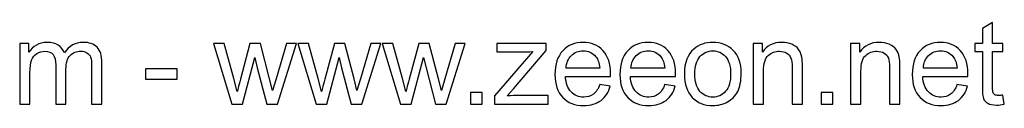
# Model space of a CAD drawing. Header units: millimetres. Extents: x -762 to 758, y -361 to 1446.
# Tile 57 of 150: x 245 to 695, y -361 to -323. Entities that reach past the tile are written whole.
import ezdxf

# ---------------------------------------------------------------- set-up
doc = ezdxf.new("R2010")
doc.units = ezdxf.units.MM
doc.header["$MEASUREMENT"] = 0
doc.layers.add('Layer 1', color=7, linetype='Continuous')

msp = doc.modelspace()

# ---------------------------------------------------------------- linework, layer by layer
at = {"layer": 'Layer 1', "color": 250}
for points, knots in [([(694.4924, -356.0485), (694.4924, -356.0485), (695.1331, -360.1956), (695.1331, -360.1956), (695.1331, -360.1956), (693.816, -360.4715), (692.6324, -360.6139), (691.6001, -360.6139), (691.6001, -360.6139), (689.9003, -360.6139), (688.5833, -360.3469), (687.6399, -359.804), (687.6399, -359.804), (686.7055, -359.2612), (686.047, -358.5581), (685.6643, -357.6771), (685.6643, -357.6771), (685.2816, -356.7961), (685.0947, -354.945), (685.0947, -352.124), (685.0947, -352.124), (685.0947, -352.124), (685.0947, -336.1587), (685.0947, -336.1587), (685.0947, -336.1587), (685.0947, -336.1587), (681.624, -336.1587), (681.624, -336.1587), (681.624, -336.1587), (681.624, -336.1587), (681.624, -332.5278), (681.624, -332.5278), (681.624, -332.5278), (681.624, -332.5278), (685.0947, -332.5278), (685.0947, -332.5278), (685.0947, -332.5278), (685.0947, -332.5278), (685.0947, -325.6753), (685.0947, -325.6753), (685.0947, -325.6753), (685.0947, -325.6753), (689.7936, -322.8543), (689.7936, -322.8543), (689.7936, -322.8543), (689.7936, -322.8543), (689.7936, -332.5278), (689.7936, -332.5278), (689.7936, -332.5278), (689.7936, -332.5278), (694.4924, -332.5278), (694.4924, -332.5278), (694.4924, -332.5278), (694.4924, -332.5278), (694.4924, -336.1587), (694.4924, -336.1587), (694.4924, -336.1587), (694.4924, -336.1587), (689.7936, -336.1587), (689.7936, -336.1587), (689.7936, -336.1587), (689.7936, -336.1587), (689.7936, -352.3909), (689.7936, -352.3909), (689.7936, -352.3909), (689.7936, -353.7347), (689.8736, -354.598), (690.0427, -354.9806), (690.0427, -354.9806), (690.2029, -355.3633), (690.4699, -355.6659), (690.8437, -355.8973), (690.8437, -355.8973), (691.2174, -356.1197), (691.7514, -356.2354), (692.4455, -356.2354), (692.4455, -356.2354), (692.9617, -356.2354), (693.6469, -356.1731), (694.4924, -356.0485)], [0, 0, 0, 0, 0.04761905, 0.04761905, 0.04761905, 0.04761905, 0.0952381, 0.0952381, 0.0952381, 0.0952381, 0.14285714, 0.14285714, 0.14285714, 0.14285714, 0.19047619, 0.19047619, 0.19047619, 0.19047619, 0.23809524, 0.23809524, 0.23809524, 0.23809524, 0.28571429, 0.28571429, 0.28571429, 0.28571429, 0.33333333, 0.33333333, 0.33333333, 0.33333333, 0.38095238, 0.38095238, 0.38095238, 0.38095238, 0.42857143, 0.42857143, 0.42857143, 0.42857143, 0.47619048, 0.47619048, 0.47619048, 0.47619048, 0.52380952, 0.52380952, 0.52380952, 0.52380952, 0.57142857, 0.57142857, 0.57142857, 0.57142857, 0.61904762, 0.61904762, 0.61904762, 0.61904762, 0.66666667, 0.66666667, 0.66666667, 0.66666667, 0.71428571, 0.71428571, 0.71428571, 0.71428571, 0.76190476, 0.76190476, 0.76190476, 0.76190476, 0.80952381, 0.80952381, 0.80952381, 0.80952381, 0.85714286, 0.85714286, 0.85714286, 0.85714286, 0.9047619, 0.9047619, 0.9047619, 0.9047619, 1, 1, 1, 1]), ([(245.0791, -360.2401), (245.0791, -360.2401), (245.0791, -332.5278), (245.0791, -332.5278), (245.0791, -332.5278), (245.0791, -332.5278), (249.2974, -332.5278), (249.2974, -332.5278), (249.2974, -332.5278), (249.2974, -332.5278), (249.2974, -336.4435), (249.2974, -336.4435), (249.2974, -336.4435), (250.1606, -335.0908), (251.3175, -333.9962), (252.7592, -333.1774), (252.7592, -333.1774), (254.2009, -332.3498), (255.8383, -331.9404), (257.6805, -331.9404), (257.6805, -331.9404), (259.7273, -331.9404), (261.4093, -332.3676), (262.7175, -333.213), (262.7175, -333.213), (264.0256, -334.0674), (264.9512, -335.251), (265.4851, -336.7816), (265.4851, -336.7816), (267.6921, -333.5512), (270.5488, -331.9404), (274.0729, -331.9404), (274.0729, -331.9404), (276.8317, -331.9404), (278.9586, -332.6969), (280.4359, -334.2186), (280.4359, -334.2186), (281.9221, -335.7404), (282.6696, -338.0809), (282.6696, -341.2402), (282.6696, -341.2402), (282.6696, -341.2402), (282.6696, -360.2401), (282.6696, -360.2401), (282.6696, -360.2401), (282.6696, -360.2401), (277.9708, -360.2401), (277.9708, -360.2401), (277.9708, -360.2401), (277.9708, -360.2401), (277.9708, -342.7975), (277.9708, -342.7975), (277.9708, -342.7975), (277.9708, -340.9287), (277.8106, -339.576), (277.508, -338.7484), (277.508, -338.7484), (277.2055, -337.9207), (276.6537, -337.2622), (275.8439, -336.7549), (275.8439, -336.7549), (275.0429, -336.2477), (274.0996, -335.9985), (273.0228, -335.9985), (273.0228, -335.9985), (271.065, -335.9985), (269.4453, -336.6481), (268.1549, -337.9385), (268.1549, -337.9385), (266.8645, -339.2378), (266.2238, -341.3114), (266.2238, -344.1591), (266.2238, -344.1591), (266.2238, -344.1591), (266.2238, -360.2401), (266.2238, -360.2401), (266.2238, -360.2401), (266.2238, -360.2401), (261.525, -360.2401), (261.525, -360.2401), (261.525, -360.2401), (261.525, -360.2401), (261.525, -342.2547), (261.525, -342.2547), (261.525, -342.2547), (261.525, -340.1723), (261.1423, -338.606), (260.3769, -337.5648), (260.3769, -337.5648), (259.6116, -336.5236), (258.3568, -335.9985), (256.6215, -335.9985), (256.6215, -335.9985), (255.3044, -335.9985), (254.0852, -336.3456), (252.9639, -337.0397), (252.9639, -337.0397), (251.8426, -337.7339), (251.0327, -338.7484), (250.5255, -340.0922), (250.5255, -340.0922), (250.0271, -341.4271), (249.7779, -343.3582), (249.7779, -345.8767), (249.7779, -345.8767), (249.7779, -345.8767), (249.7779, -360.2401), (249.7779, -360.2401), (249.7779, -360.2401), (249.7779, -360.2401), (245.0791, -360.2401), (245.0791, -360.2401)], [0, 0, 0, 0, 0.03448276, 0.03448276, 0.03448276, 0.03448276, 0.06896552, 0.06896552, 0.06896552, 0.06896552, 0.10344828, 0.10344828, 0.10344828, 0.10344828, 0.13793103, 0.13793103, 0.13793103, 0.13793103, 0.17241379, 0.17241379, 0.17241379, 0.17241379, 0.20689655, 0.20689655, 0.20689655, 0.20689655, 0.24137931, 0.24137931, 0.24137931, 0.24137931, 0.27586207, 0.27586207, 0.27586207, 0.27586207, 0.31034483, 0.31034483, 0.31034483, 0.31034483, 0.34482759, 0.34482759, 0.34482759, 0.34482759, 0.37931034, 0.37931034, 0.37931034, 0.37931034, 0.4137931, 0.4137931, 0.4137931, 0.4137931, 0.44827586, 0.44827586, 0.44827586, 0.44827586, 0.48275862, 0.48275862, 0.48275862, 0.48275862, 0.51724138, 0.51724138, 0.51724138, 0.51724138, 0.55172414, 0.55172414, 0.55172414, 0.55172414, 0.5862069, 0.5862069, 0.5862069, 0.5862069, 0.62068966, 0.62068966, 0.62068966, 0.62068966, 0.65517241, 0.65517241, 0.65517241, 0.65517241, 0.68965517, 0.68965517, 0.68965517, 0.68965517, 0.72413793, 0.72413793, 0.72413793, 0.72413793, 0.75862069, 0.75862069, 0.75862069, 0.75862069, 0.79310345, 0.79310345, 0.79310345, 0.79310345, 0.82758621, 0.82758621, 0.82758621, 0.82758621, 0.86206897, 0.86206897, 0.86206897, 0.86206897, 0.89655172, 0.89655172, 0.89655172, 0.89655172, 0.93103448, 0.93103448, 0.93103448, 0.93103448, 1, 1, 1, 1]), ([(341.9921, -360.2401), (341.9921, -360.2401), (333.6179, -332.5278), (333.6179, -332.5278), (333.6179, -332.5278), (333.6179, -332.5278), (338.5303, -332.5278), (338.5303, -332.5278), (338.5303, -332.5278), (338.5303, -332.5278), (342.9532, -348.5198), (342.9532, -348.5198), (342.9532, -348.5198), (342.9532, -348.5198), (344.5195, -354.4734), (344.5195, -354.4734), (344.5195, -354.4734), (344.5818, -354.1797), (345.0623, -352.2753), (345.9523, -348.76), (345.9523, -348.76), (345.9523, -348.76), (350.3396, -332.5278), (350.3396, -332.5278), (350.3396, -332.5278), (350.3396, -332.5278), (355.1541, -332.5278), (355.1541, -332.5278), (355.1541, -332.5278), (355.1541, -332.5278), (359.3279, -348.6177), (359.3279, -348.6177), (359.3279, -348.6177), (359.3279, -348.6177), (360.6895, -353.8949), (360.6895, -353.8949), (360.6895, -353.8949), (360.6895, -353.8949), (362.2824, -348.5465), (362.2824, -348.5465), (362.2824, -348.5465), (362.2824, -348.5465), (367.0702, -332.5278), (367.0702, -332.5278), (367.0702, -332.5278), (367.0702, -332.5278), (371.6356, -332.5278), (371.6356, -332.5278), (371.6356, -332.5278), (371.6356, -332.5278), (362.941, -360.2401), (362.941, -360.2401), (362.941, -360.2401), (362.941, -360.2401), (358.082, -360.2401), (358.082, -360.2401), (358.082, -360.2401), (358.082, -360.2401), (353.6857, -343.6608), (353.6857, -343.6608), (353.6857, -343.6608), (353.6857, -343.6608), (352.5733, -338.9175), (352.5733, -338.9175), (352.5733, -338.9175), (352.5733, -338.9175), (346.9668, -360.2401), (346.9668, -360.2401), (346.9668, -360.2401), (346.9668, -360.2401), (341.9921, -360.2401), (341.9921, -360.2401)], [0, 0, 0, 0, 0.05263158, 0.05263158, 0.05263158, 0.05263158, 0.10526316, 0.10526316, 0.10526316, 0.10526316, 0.15789474, 0.15789474, 0.15789474, 0.15789474, 0.21052632, 0.21052632, 0.21052632, 0.21052632, 0.26315789, 0.26315789, 0.26315789, 0.26315789, 0.31578947, 0.31578947, 0.31578947, 0.31578947, 0.36842105, 0.36842105, 0.36842105, 0.36842105, 0.42105263, 0.42105263, 0.42105263, 0.42105263, 0.47368421, 0.47368421, 0.47368421, 0.47368421, 0.52631579, 0.52631579, 0.52631579, 0.52631579, 0.57894737, 0.57894737, 0.57894737, 0.57894737, 0.63157895, 0.63157895, 0.63157895, 0.63157895, 0.68421053, 0.68421053, 0.68421053, 0.68421053, 0.73684211, 0.73684211, 0.73684211, 0.73684211, 0.78947368, 0.78947368, 0.78947368, 0.78947368, 0.84210526, 0.84210526, 0.84210526, 0.84210526, 0.89473684, 0.89473684, 0.89473684, 0.89473684, 1, 1, 1, 1]), ([(380.5526, -360.2401), (380.5526, -360.2401), (372.1784, -332.5278), (372.1784, -332.5278), (372.1784, -332.5278), (372.1784, -332.5278), (377.0908, -332.5278), (377.0908, -332.5278), (377.0908, -332.5278), (377.0908, -332.5278), (381.5137, -348.5198), (381.5137, -348.5198), (381.5137, -348.5198), (381.5137, -348.5198), (383.08, -354.4734), (383.08, -354.4734), (383.08, -354.4734), (383.1423, -354.1797), (383.6228, -352.2753), (384.5128, -348.76), (384.5128, -348.76), (384.5128, -348.76), (388.9001, -332.5278), (388.9001, -332.5278), (388.9001, -332.5278), (388.9001, -332.5278), (393.7146, -332.5278), (393.7146, -332.5278), (393.7146, -332.5278), (393.7146, -332.5278), (397.8884, -348.6177), (397.8884, -348.6177), (397.8884, -348.6177), (397.8884, -348.6177), (399.25, -353.8949), (399.25, -353.8949), (399.25, -353.8949), (399.25, -353.8949), (400.8429, -348.5465), (400.8429, -348.5465), (400.8429, -348.5465), (400.8429, -348.5465), (405.6307, -332.5278), (405.6307, -332.5278), (405.6307, -332.5278), (405.6307, -332.5278), (410.1961, -332.5278), (410.1961, -332.5278), (410.1961, -332.5278), (410.1961, -332.5278), (401.5015, -360.2401), (401.5015, -360.2401), (401.5015, -360.2401), (401.5015, -360.2401), (396.6425, -360.2401), (396.6425, -360.2401), (396.6425, -360.2401), (396.6425, -360.2401), (392.2462, -343.6608), (392.2462, -343.6608), (392.2462, -343.6608), (392.2462, -343.6608), (391.1338, -338.9175), (391.1338, -338.9175), (391.1338, -338.9175), (391.1338, -338.9175), (385.5273, -360.2401), (385.5273, -360.2401), (385.5273, -360.2401), (385.5273, -360.2401), (380.5526, -360.2401), (380.5526, -360.2401)], [0, 0, 0, 0, 0.05263158, 0.05263158, 0.05263158, 0.05263158, 0.10526316, 0.10526316, 0.10526316, 0.10526316, 0.15789474, 0.15789474, 0.15789474, 0.15789474, 0.21052632, 0.21052632, 0.21052632, 0.21052632, 0.26315789, 0.26315789, 0.26315789, 0.26315789, 0.31578947, 0.31578947, 0.31578947, 0.31578947, 0.36842105, 0.36842105, 0.36842105, 0.36842105, 0.42105263, 0.42105263, 0.42105263, 0.42105263, 0.47368421, 0.47368421, 0.47368421, 0.47368421, 0.52631579, 0.52631579, 0.52631579, 0.52631579, 0.57894737, 0.57894737, 0.57894737, 0.57894737, 0.63157895, 0.63157895, 0.63157895, 0.63157895, 0.68421053, 0.68421053, 0.68421053, 0.68421053, 0.73684211, 0.73684211, 0.73684211, 0.73684211, 0.78947368, 0.78947368, 0.78947368, 0.78947368, 0.84210526, 0.84210526, 0.84210526, 0.84210526, 0.89473684, 0.89473684, 0.89473684, 0.89473684, 1, 1, 1, 1]), ([(419.1131, -360.2401), (419.1131, -360.2401), (410.7389, -332.5278), (410.7389, -332.5278), (410.7389, -332.5278), (410.7389, -332.5278), (415.6513, -332.5278), (415.6513, -332.5278), (415.6513, -332.5278), (415.6513, -332.5278), (420.0742, -348.5198), (420.0742, -348.5198), (420.0742, -348.5198), (420.0742, -348.5198), (421.6405, -354.4734), (421.6405, -354.4734), (421.6405, -354.4734), (421.7028, -354.1797), (422.1833, -352.2753), (423.0733, -348.76), (423.0733, -348.76), (423.0733, -348.76), (427.4606, -332.5278), (427.4606, -332.5278), (427.4606, -332.5278), (427.4606, -332.5278), (432.2751, -332.5278), (432.2751, -332.5278), (432.2751, -332.5278), (432.2751, -332.5278), (436.4489, -348.6177), (436.4489, -348.6177), (436.4489, -348.6177), (436.4489, -348.6177), (437.8105, -353.8949), (437.8105, -353.8949), (437.8105, -353.8949), (437.8105, -353.8949), (439.4034, -348.5465), (439.4034, -348.5465), (439.4034, -348.5465), (439.4034, -348.5465), (444.1912, -332.5278), (444.1912, -332.5278), (444.1912, -332.5278), (444.1912, -332.5278), (448.7566, -332.5278), (448.7566, -332.5278), (448.7566, -332.5278), (448.7566, -332.5278), (440.062, -360.2401), (440.062, -360.2401), (440.062, -360.2401), (440.062, -360.2401), (435.203, -360.2401), (435.203, -360.2401), (435.203, -360.2401), (435.203, -360.2401), (430.8067, -343.6608), (430.8067, -343.6608), (430.8067, -343.6608), (430.8067, -343.6608), (429.6943, -338.9175), (429.6943, -338.9175), (429.6943, -338.9175), (429.6943, -338.9175), (424.0878, -360.2401), (424.0878, -360.2401), (424.0878, -360.2401), (424.0878, -360.2401), (419.1131, -360.2401), (419.1131, -360.2401)], [0, 0, 0, 0, 0.05263158, 0.05263158, 0.05263158, 0.05263158, 0.10526316, 0.10526316, 0.10526316, 0.10526316, 0.15789474, 0.15789474, 0.15789474, 0.15789474, 0.21052632, 0.21052632, 0.21052632, 0.21052632, 0.26315789, 0.26315789, 0.26315789, 0.26315789, 0.31578947, 0.31578947, 0.31578947, 0.31578947, 0.36842105, 0.36842105, 0.36842105, 0.36842105, 0.42105263, 0.42105263, 0.42105263, 0.42105263, 0.47368421, 0.47368421, 0.47368421, 0.47368421, 0.52631579, 0.52631579, 0.52631579, 0.52631579, 0.57894737, 0.57894737, 0.57894737, 0.57894737, 0.63157895, 0.63157895, 0.63157895, 0.63157895, 0.68421053, 0.68421053, 0.68421053, 0.68421053, 0.73684211, 0.73684211, 0.73684211, 0.73684211, 0.78947368, 0.78947368, 0.78947368, 0.78947368, 0.84210526, 0.84210526, 0.84210526, 0.84210526, 0.89473684, 0.89473684, 0.89473684, 0.89473684, 1, 1, 1, 1]), ([(462.0966, -360.2401), (462.0966, -360.2401), (462.0966, -356.4134), (462.0966, -356.4134), (462.0966, -356.4134), (462.0966, -356.4134), (479.646, -336.1587), (479.646, -336.1587), (479.646, -336.1587), (477.6525, -336.2655), (475.8994, -336.3189), (474.3865, -336.3189), (474.3865, -336.3189), (474.3865, -336.3189), (463.1645, -336.3189), (463.1645, -336.3189), (463.1645, -336.3189), (463.1645, -336.3189), (463.1645, -332.5278), (463.1645, -332.5278), (463.1645, -332.5278), (463.1645, -332.5278), (485.7509, -332.5278), (485.7509, -332.5278), (485.7509, -332.5278), (485.7509, -332.5278), (485.7509, -335.6158), (485.7509, -335.6158), (485.7509, -335.6158), (485.7509, -335.6158), (470.7289, -353.183), (470.7289, -353.183), (470.7289, -353.183), (470.7289, -353.183), (467.8544, -356.449), (467.8544, -356.449), (467.8544, -356.449), (469.9636, -356.271), (471.9392, -356.182), (473.7814, -356.182), (473.7814, -356.182), (473.7814, -356.182), (486.6052, -356.182), (486.6052, -356.182), (486.6052, -356.182), (486.6052, -356.182), (486.6052, -360.2401), (486.6052, -360.2401), (486.6052, -360.2401), (486.6052, -360.2401), (462.0966, -360.2401), (462.0966, -360.2401)], [0, 0, 0, 0, 0.07142857, 0.07142857, 0.07142857, 0.07142857, 0.14285714, 0.14285714, 0.14285714, 0.14285714, 0.21428571, 0.21428571, 0.21428571, 0.21428571, 0.28571429, 0.28571429, 0.28571429, 0.28571429, 0.35714286, 0.35714286, 0.35714286, 0.35714286, 0.42857143, 0.42857143, 0.42857143, 0.42857143, 0.5, 0.5, 0.5, 0.5, 0.57142857, 0.57142857, 0.57142857, 0.57142857, 0.64285714, 0.64285714, 0.64285714, 0.64285714, 0.71428571, 0.71428571, 0.71428571, 0.71428571, 0.78571429, 0.78571429, 0.78571429, 0.78571429, 0.85714286, 0.85714286, 0.85714286, 0.85714286, 1, 1, 1, 1]), ([(510.1794, -351.2696), (510.1794, -351.2696), (515.0384, -351.9104), (515.0384, -351.9104), (515.0384, -351.9104), (514.2819, -354.7315), (512.8669, -356.9296), (510.8023, -358.4869), (510.8023, -358.4869), (508.7377, -360.0443), (506.1035, -360.8275), (502.8909, -360.8275), (502.8909, -360.8275), (498.8506, -360.8275), (495.6468, -359.5816), (493.2796, -357.0898), (493.2796, -357.0898), (490.9124, -354.6069), (489.7288, -351.1095), (489.7288, -346.6153), (489.7288, -346.6153), (489.7288, -341.9699), (490.9213, -338.3568), (493.3152, -335.7938), (493.3152, -335.7938), (495.7091, -333.2219), (498.815, -331.9404), (502.6328, -331.9404), (502.6328, -331.9404), (506.326, -331.9404), (509.3428, -333.1952), (511.6833, -335.7137), (511.6833, -335.7137), (514.0238, -338.2322), (515.1985, -341.7741), (515.1985, -346.3394), (515.1985, -346.3394), (515.1985, -346.6153), (515.1896, -347.0336), (515.1718, -347.5853), (515.1718, -347.5853), (515.1718, -347.5853), (494.5344, -347.5853), (494.5344, -347.5853), (494.5344, -347.5853), (494.7124, -350.62), (495.5668, -352.9516), (497.1152, -354.5624), (497.1152, -354.5624), (498.6548, -356.1731), (500.5859, -356.983), (502.8909, -356.983), (502.8909, -356.983), (504.6084, -356.983), (506.0768, -356.5291), (507.2871, -355.6214), (507.2871, -355.6214), (508.5063, -354.7137), (509.4674, -353.2631), (510.1794, -351.2696)], [0, 0, 0, 0, 0.0625, 0.0625, 0.0625, 0.0625, 0.125, 0.125, 0.125, 0.125, 0.1875, 0.1875, 0.1875, 0.1875, 0.25, 0.25, 0.25, 0.25, 0.3125, 0.3125, 0.3125, 0.3125, 0.375, 0.375, 0.375, 0.375, 0.4375, 0.4375, 0.4375, 0.4375, 0.5, 0.5, 0.5, 0.5, 0.5625, 0.5625, 0.5625, 0.5625, 0.625, 0.625, 0.625, 0.625, 0.6875, 0.6875, 0.6875, 0.6875, 0.75, 0.75, 0.75, 0.75, 0.8125, 0.8125, 0.8125, 0.8125, 0.875, 0.875, 0.875, 0.875, 1, 1, 1, 1]), ([(539.8763, -351.2696), (539.8763, -351.2696), (544.7353, -351.9104), (544.7353, -351.9104), (544.7353, -351.9104), (543.9788, -354.7315), (542.5638, -356.9296), (540.4992, -358.4869), (540.4992, -358.4869), (538.4346, -360.0443), (535.8004, -360.8275), (532.5878, -360.8275), (532.5878, -360.8275), (528.5475, -360.8275), (525.3437, -359.5816), (522.9765, -357.0898), (522.9765, -357.0898), (520.6093, -354.6069), (519.4257, -351.1095), (519.4257, -346.6153), (519.4257, -346.6153), (519.4257, -341.9699), (520.6182, -338.3568), (523.0121, -335.7938), (523.0121, -335.7938), (525.406, -333.2219), (528.5119, -331.9404), (532.3297, -331.9404), (532.3297, -331.9404), (536.0229, -331.9404), (539.0397, -333.1952), (541.3802, -335.7137), (541.3802, -335.7137), (543.7207, -338.2322), (544.8954, -341.7741), (544.8954, -346.3394), (544.8954, -346.3394), (544.8954, -346.6153), (544.8865, -347.0336), (544.8687, -347.5853), (544.8687, -347.5853), (544.8687, -347.5853), (524.2313, -347.5853), (524.2313, -347.5853), (524.2313, -347.5853), (524.4093, -350.62), (525.2637, -352.9516), (526.8121, -354.5624), (526.8121, -354.5624), (528.3517, -356.1731), (530.2828, -356.983), (532.5878, -356.983), (532.5878, -356.983), (534.3053, -356.983), (535.7737, -356.5291), (536.984, -355.6214), (536.984, -355.6214), (538.2032, -354.7137), (539.1643, -353.2631), (539.8763, -351.2696)], [0, 0, 0, 0, 0.0625, 0.0625, 0.0625, 0.0625, 0.125, 0.125, 0.125, 0.125, 0.1875, 0.1875, 0.1875, 0.1875, 0.25, 0.25, 0.25, 0.25, 0.3125, 0.3125, 0.3125, 0.3125, 0.375, 0.375, 0.375, 0.375, 0.4375, 0.4375, 0.4375, 0.4375, 0.5, 0.5, 0.5, 0.5, 0.5625, 0.5625, 0.5625, 0.5625, 0.625, 0.625, 0.625, 0.625, 0.6875, 0.6875, 0.6875, 0.6875, 0.75, 0.75, 0.75, 0.75, 0.8125, 0.8125, 0.8125, 0.8125, 0.875, 0.875, 0.875, 0.875, 1, 1, 1, 1]), ([(548.9091, -346.3839), (548.9091, -341.2669), (550.3329, -337.4758), (553.1896, -335.0107), (553.1896, -335.0107), (555.5657, -332.9638), (558.4758, -331.9404), (561.902, -331.9404), (561.902, -331.9404), (565.702, -331.9404), (568.8167, -333.1863), (571.2373, -335.6781), (571.2373, -335.6781), (573.649, -338.161), (574.8593, -341.605), (574.8593, -345.9924), (574.8593, -345.9924), (574.8593, -349.5521), (574.3254, -352.3465), (573.2574, -354.3844), (573.2574, -354.3844), (572.1895, -356.4223), (570.6322, -358.0064), (568.5853, -359.1366), (568.5853, -359.1366), (566.5474, -360.2668), (564.3137, -360.8275), (561.902, -360.8275), (561.902, -360.8275), (558.0219, -360.8275), (554.8894, -359.5905), (552.4955, -357.1076), (552.4955, -357.1076), (550.1016, -354.6247), (548.9091, -351.0472), (548.9091, -346.3839)], [0, 0, 0, 0, 0.1, 0.1, 0.1, 0.1, 0.2, 0.2, 0.2, 0.2, 0.3, 0.3, 0.3, 0.3, 0.4, 0.4, 0.4, 0.4, 0.5, 0.5, 0.5, 0.5, 0.6, 0.6, 0.6, 0.6, 0.7, 0.7, 0.7, 0.7, 0.8, 0.8, 0.8, 0.8, 1, 1, 1, 1]), ([(580.368, -360.2401), (580.368, -360.2401), (580.368, -332.5278), (580.368, -332.5278), (580.368, -332.5278), (580.368, -332.5278), (584.5863, -332.5278), (584.5863, -332.5278), (584.5863, -332.5278), (584.5863, -332.5278), (584.5863, -336.4613), (584.5863, -336.4613), (584.5863, -336.4613), (586.6153, -333.4444), (589.5521, -331.9404), (593.3876, -331.9404), (593.3876, -331.9404), (595.0607, -331.9404), (596.5914, -332.243), (597.9886, -332.8393), (597.9886, -332.8393), (599.3857, -333.4355), (600.4359, -334.2275), (601.13, -335.1976), (601.13, -335.1976), (601.8241, -336.1676), (602.3136, -337.3245), (602.5895, -338.6594), (602.5895, -338.6594), (602.7586, -339.5315), (602.8476, -341.0533), (602.8476, -343.2247), (602.8476, -343.2247), (602.8476, -343.2247), (602.8476, -360.2401), (602.8476, -360.2401), (602.8476, -360.2401), (602.8476, -360.2401), (598.1487, -360.2401), (598.1487, -360.2401), (598.1487, -360.2401), (598.1487, -360.2401), (598.1487, -343.4027), (598.1487, -343.4027), (598.1487, -343.4027), (598.1487, -341.4893), (597.9708, -340.0566), (597.6059, -339.1132), (597.6059, -339.1132), (597.241, -338.1699), (596.5914, -337.4135), (595.6658, -336.8439), (595.6658, -336.8439), (594.7403, -336.2833), (593.6457, -335.9985), (592.3998, -335.9985), (592.3998, -335.9985), (590.4064, -335.9985), (588.6888, -336.6303), (587.2382, -337.9029), (587.2382, -337.9029), (585.7877, -339.1666), (585.0668, -341.5783), (585.0668, -345.1202), (585.0668, -345.1202), (585.0668, -345.1202), (585.0668, -360.2401), (585.0668, -360.2401), (585.0668, -360.2401), (585.0668, -360.2401), (580.368, -360.2401), (580.368, -360.2401)], [0, 0, 0, 0, 0.05263158, 0.05263158, 0.05263158, 0.05263158, 0.10526316, 0.10526316, 0.10526316, 0.10526316, 0.15789474, 0.15789474, 0.15789474, 0.15789474, 0.21052632, 0.21052632, 0.21052632, 0.21052632, 0.26315789, 0.26315789, 0.26315789, 0.26315789, 0.31578947, 0.31578947, 0.31578947, 0.31578947, 0.36842105, 0.36842105, 0.36842105, 0.36842105, 0.42105263, 0.42105263, 0.42105263, 0.42105263, 0.47368421, 0.47368421, 0.47368421, 0.47368421, 0.52631579, 0.52631579, 0.52631579, 0.52631579, 0.57894737, 0.57894737, 0.57894737, 0.57894737, 0.63157895, 0.63157895, 0.63157895, 0.63157895, 0.68421053, 0.68421053, 0.68421053, 0.68421053, 0.73684211, 0.73684211, 0.73684211, 0.73684211, 0.78947368, 0.78947368, 0.78947368, 0.78947368, 0.84210526, 0.84210526, 0.84210526, 0.84210526, 0.89473684, 0.89473684, 0.89473684, 0.89473684, 1, 1, 1, 1]), ([(624.9, -360.2401), (624.9, -360.2401), (624.9, -332.5278), (624.9, -332.5278), (624.9, -332.5278), (624.9, -332.5278), (629.1183, -332.5278), (629.1183, -332.5278), (629.1183, -332.5278), (629.1183, -332.5278), (629.1183, -336.4613), (629.1183, -336.4613), (629.1183, -336.4613), (631.1473, -333.4444), (634.0841, -331.9404), (637.9196, -331.9404), (637.9196, -331.9404), (639.5927, -331.9404), (641.1234, -332.243), (642.5206, -332.8393), (642.5206, -332.8393), (643.9177, -333.4355), (644.9679, -334.2275), (645.662, -335.1976), (645.662, -335.1976), (646.3561, -336.1676), (646.8456, -337.3245), (647.1215, -338.6594), (647.1215, -338.6594), (647.2906, -339.5315), (647.3796, -341.0533), (647.3796, -343.2247), (647.3796, -343.2247), (647.3796, -343.2247), (647.3796, -360.2401), (647.3796, -360.2401), (647.3796, -360.2401), (647.3796, -360.2401), (642.6807, -360.2401), (642.6807, -360.2401), (642.6807, -360.2401), (642.6807, -360.2401), (642.6807, -343.4027), (642.6807, -343.4027), (642.6807, -343.4027), (642.6807, -341.4893), (642.5028, -340.0566), (642.1379, -339.1132), (642.1379, -339.1132), (641.773, -338.1699), (641.1234, -337.4135), (640.1978, -336.8439), (640.1978, -336.8439), (639.2723, -336.2833), (638.1777, -335.9985), (636.9318, -335.9985), (636.9318, -335.9985), (634.9384, -335.9985), (633.2208, -336.6303), (631.7702, -337.9029), (631.7702, -337.9029), (630.3197, -339.1666), (629.5988, -341.5783), (629.5988, -345.1202), (629.5988, -345.1202), (629.5988, -345.1202), (629.5988, -360.2401), (629.5988, -360.2401), (629.5988, -360.2401), (629.5988, -360.2401), (624.9, -360.2401), (624.9, -360.2401)], [0, 0, 0, 0, 0.05263158, 0.05263158, 0.05263158, 0.05263158, 0.10526316, 0.10526316, 0.10526316, 0.10526316, 0.15789474, 0.15789474, 0.15789474, 0.15789474, 0.21052632, 0.21052632, 0.21052632, 0.21052632, 0.26315789, 0.26315789, 0.26315789, 0.26315789, 0.31578947, 0.31578947, 0.31578947, 0.31578947, 0.36842105, 0.36842105, 0.36842105, 0.36842105, 0.42105263, 0.42105263, 0.42105263, 0.42105263, 0.47368421, 0.47368421, 0.47368421, 0.47368421, 0.52631579, 0.52631579, 0.52631579, 0.52631579, 0.57894737, 0.57894737, 0.57894737, 0.57894737, 0.63157895, 0.63157895, 0.63157895, 0.63157895, 0.68421053, 0.68421053, 0.68421053, 0.68421053, 0.73684211, 0.73684211, 0.73684211, 0.73684211, 0.78947368, 0.78947368, 0.78947368, 0.78947368, 0.84210526, 0.84210526, 0.84210526, 0.84210526, 0.89473684, 0.89473684, 0.89473684, 0.89473684, 1, 1, 1, 1]), ([(673.499, -351.2696), (673.499, -351.2696), (678.358, -351.9104), (678.358, -351.9104), (678.358, -351.9104), (677.6015, -354.7315), (676.1865, -356.9296), (674.1219, -358.4869), (674.1219, -358.4869), (672.0573, -360.0443), (669.4231, -360.8275), (666.2105, -360.8275), (666.2105, -360.8275), (662.1702, -360.8275), (658.9664, -359.5816), (656.5992, -357.0898), (656.5992, -357.0898), (654.232, -354.6069), (653.0484, -351.1095), (653.0484, -346.6153), (653.0484, -346.6153), (653.0484, -341.9699), (654.2409, -338.3568), (656.6348, -335.7938), (656.6348, -335.7938), (659.0287, -333.2219), (662.1346, -331.9404), (665.9524, -331.9404), (665.9524, -331.9404), (669.6456, -331.9404), (672.6624, -333.1952), (675.0029, -335.7137), (675.0029, -335.7137), (677.3434, -338.2322), (678.5181, -341.7741), (678.5181, -346.3394), (678.5181, -346.3394), (678.5181, -346.6153), (678.5092, -347.0336), (678.4914, -347.5853), (678.4914, -347.5853), (678.4914, -347.5853), (657.854, -347.5853), (657.854, -347.5853), (657.854, -347.5853), (658.032, -350.62), (658.8864, -352.9516), (660.4348, -354.5624), (660.4348, -354.5624), (661.9744, -356.1731), (663.9055, -356.983), (666.2105, -356.983), (666.2105, -356.983), (667.928, -356.983), (669.3964, -356.5291), (670.6067, -355.6214), (670.6067, -355.6214), (671.8259, -354.7137), (672.787, -353.2631), (673.499, -351.2696)], [0, 0, 0, 0, 0.0625, 0.0625, 0.0625, 0.0625, 0.125, 0.125, 0.125, 0.125, 0.1875, 0.1875, 0.1875, 0.1875, 0.25, 0.25, 0.25, 0.25, 0.3125, 0.3125, 0.3125, 0.3125, 0.375, 0.375, 0.375, 0.375, 0.4375, 0.4375, 0.4375, 0.4375, 0.5, 0.5, 0.5, 0.5, 0.5625, 0.5625, 0.5625, 0.5625, 0.625, 0.625, 0.625, 0.625, 0.6875, 0.6875, 0.6875, 0.6875, 0.75, 0.75, 0.75, 0.75, 0.8125, 0.8125, 0.8125, 0.8125, 0.875, 0.875, 0.875, 0.875, 1, 1, 1, 1]), ([(494.8014, -343.7409), (494.8014, -343.7409), (510.2327, -343.7409), (510.2327, -343.7409), (510.2327, -343.7409), (510.0281, -341.4093), (509.4318, -339.665), (508.4618, -338.4992), (508.4618, -338.4992), (506.9756, -336.6926), (505.0356, -335.7849), (502.6595, -335.7849), (502.6595, -335.7849), (500.5058, -335.7849), (498.6993, -336.5058), (497.2309, -337.9474), (497.2309, -337.9474), (495.7714, -339.3891), (494.9616, -341.3203), (494.8014, -343.7409)], [0, 0, 0, 0, 0.16666667, 0.16666667, 0.16666667, 0.16666667, 0.33333333, 0.33333333, 0.33333333, 0.33333333, 0.5, 0.5, 0.5, 0.5, 0.66666667, 0.66666667, 0.66666667, 0.66666667, 1, 1, 1, 1]), ([(524.4983, -343.7409), (524.4983, -343.7409), (539.9296, -343.7409), (539.9296, -343.7409), (539.9296, -343.7409), (539.725, -341.4093), (539.1287, -339.665), (538.1587, -338.4992), (538.1587, -338.4992), (536.6725, -336.6926), (534.7325, -335.7849), (532.3564, -335.7849), (532.3564, -335.7849), (530.2027, -335.7849), (528.3962, -336.5058), (526.9278, -337.9474), (526.9278, -337.9474), (525.4683, -339.3891), (524.6585, -341.3203), (524.4983, -343.7409)], [0, 0, 0, 0, 0.16666667, 0.16666667, 0.16666667, 0.16666667, 0.33333333, 0.33333333, 0.33333333, 0.33333333, 0.5, 0.5, 0.5, 0.5, 0.66666667, 0.66666667, 0.66666667, 0.66666667, 1, 1, 1, 1]), ([(553.7147, -346.3928), (553.7147, -349.9347), (554.4889, -352.5867), (556.0374, -354.3399), (556.0374, -354.3399), (557.5947, -356.1019), (559.5437, -356.983), (561.902, -356.983), (561.902, -356.983), (564.2336, -356.983), (566.1736, -356.1019), (567.731, -354.331), (567.731, -354.331), (569.2795, -352.56), (570.0537, -349.8636), (570.0537, -346.2416), (570.0537, -346.2416), (570.0537, -342.8242), (569.2706, -340.2345), (567.7132, -338.4814), (567.7132, -338.4814), (566.1558, -336.7193), (564.2158, -335.8383), (561.902, -335.8383), (561.902, -335.8383), (559.5437, -335.8383), (557.5947, -336.7104), (556.0374, -338.4636), (556.0374, -338.4636), (554.4889, -340.2167), (553.7147, -342.8598), (553.7147, -346.3928)], [0, 0, 0, 0, 0.11111111, 0.11111111, 0.11111111, 0.11111111, 0.22222222, 0.22222222, 0.22222222, 0.22222222, 0.33333333, 0.33333333, 0.33333333, 0.33333333, 0.44444444, 0.44444444, 0.44444444, 0.44444444, 0.55555556, 0.55555556, 0.55555556, 0.55555556, 0.66666667, 0.66666667, 0.66666667, 0.66666667, 0.77777778, 0.77777778, 0.77777778, 0.77777778, 1, 1, 1, 1]), ([(658.121, -343.7409), (658.121, -343.7409), (673.5523, -343.7409), (673.5523, -343.7409), (673.5523, -343.7409), (673.3477, -341.4093), (672.7514, -339.665), (671.7814, -338.4992), (671.7814, -338.4992), (670.2952, -336.6926), (668.3552, -335.7849), (665.9791, -335.7849), (665.9791, -335.7849), (663.8254, -335.7849), (662.0189, -336.5058), (660.5505, -337.9474), (660.5505, -337.9474), (659.091, -339.3891), (658.2812, -341.3203), (658.121, -343.7409)], [0, 0, 0, 0, 0.16666667, 0.16666667, 0.16666667, 0.16666667, 0.33333333, 0.33333333, 0.33333333, 0.33333333, 0.5, 0.5, 0.5, 0.5, 0.66666667, 0.66666667, 0.66666667, 0.66666667, 1, 1, 1, 1]), ([(302.5239, -348.76), (302.5239, -348.76), (302.5239, -344.0612), (302.5239, -344.0612), (302.5239, -344.0612), (302.5239, -344.0612), (317.0475, -344.0612), (317.0475, -344.0612), (317.0475, -344.0612), (317.0475, -344.0612), (317.0475, -348.76), (317.0475, -348.76), (317.0475, -348.76), (317.0475, -348.76), (302.5239, -348.76), (302.5239, -348.76)], [0, 0, 0, 0, 0.2, 0.2, 0.2, 0.2, 0.4, 0.4, 0.4, 0.4, 0.6, 0.6, 0.6, 0.6, 1, 1, 1, 1]), ([(451.0793, -360.2401), (451.0793, -360.2401), (451.0793, -354.9005), (451.0793, -354.9005), (451.0793, -354.9005), (451.0793, -354.9005), (456.4189, -354.9005), (456.4189, -354.9005), (456.4189, -354.9005), (456.4189, -354.9005), (456.4189, -360.2401), (456.4189, -360.2401), (456.4189, -360.2401), (456.4189, -360.2401), (451.0793, -360.2401), (451.0793, -360.2401)], [0, 0, 0, 0, 0.2, 0.2, 0.2, 0.2, 0.4, 0.4, 0.4, 0.4, 0.6, 0.6, 0.6, 0.6, 1, 1, 1, 1]), ([(611.3998, -360.2401), (611.3998, -360.2401), (611.3998, -354.9005), (611.3998, -354.9005), (611.3998, -354.9005), (611.3998, -354.9005), (616.7394, -354.9005), (616.7394, -354.9005), (616.7394, -354.9005), (616.7394, -354.9005), (616.7394, -360.2401), (616.7394, -360.2401), (616.7394, -360.2401), (616.7394, -360.2401), (611.3998, -360.2401), (611.3998, -360.2401)], [0, 0, 0, 0, 0.2, 0.2, 0.2, 0.2, 0.4, 0.4, 0.4, 0.4, 0.6, 0.6, 0.6, 0.6, 1, 1, 1, 1])]:
    msp.add_open_spline(points, degree=3, knots=knots, dxfattribs=at)

doc.saveas('drawing.dxf')
